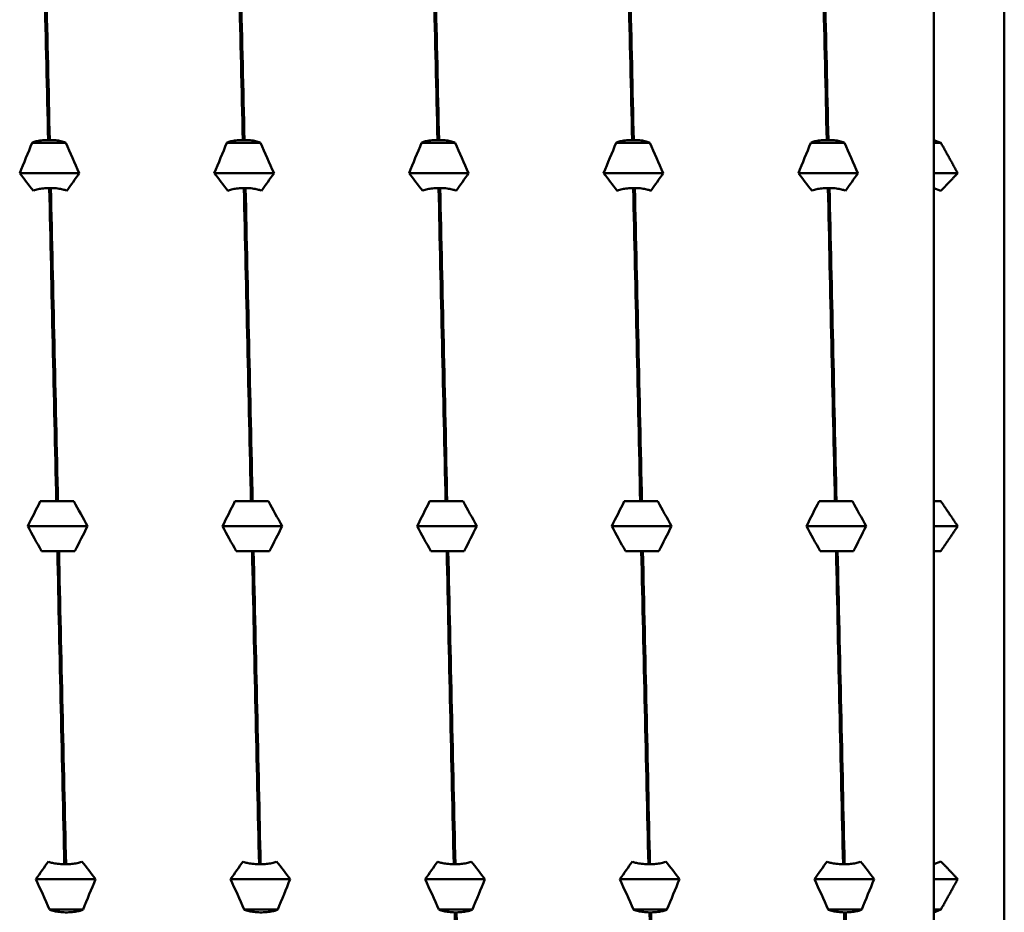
# Model space of a CAD drawing. Header units: millimetres. Extents: x 79 to 341, y 53 to 270.
# Tile 10 of 32: x 171 to 183, y 73 to 83. Entities that reach past the tile are written whole.
import ezdxf

# ---------------------------------------------------------------- set-up
doc = ezdxf.new("R2010")
doc.units = ezdxf.units.MM
doc.layers.add('Видимый контур (ГОСТ)', color=7, linetype='Continuous', lineweight=50)

msp = doc.modelspace()

# ---------------------------------------------------------------- linework, layer by layer
at = {"layer": 'Видимый контур (ГОСТ)'}
for p, q in [((182.918, 92.762), (182.918, 62.012)), ((182.08, 85.442), (182.08, 81.975)), ((171.565, 81.975), (171.584, 81.975)), ((173.876, 81.975), (173.896, 81.975)), ((176.188, 81.975), (176.207, 81.975)), ((178.499, 81.975), (178.518, 81.975)), ((180.81, 81.975), (180.83, 81.975)), ((182.08, 81.942), (182.08, 81.975)), ((182.08, 81.975), (182.165, 81.942)), ((171.376, 81.942), (171.381, 81.945)), ((171.773, 81.942), (171.376, 81.942)), ((171.768, 81.945), (171.773, 81.942)), ((173.687, 81.942), (173.692, 81.945)), ((174.085, 81.942), (173.687, 81.942)), ((174.08, 81.945), (174.085, 81.942)), ((175.999, 81.942), (176.004, 81.945)), ((176.396, 81.942), (175.999, 81.942)), ((176.391, 81.945), (176.396, 81.942)), ((178.31, 81.942), (178.315, 81.945)), ((178.708, 81.942), (178.31, 81.942)), ((178.702, 81.945), (178.708, 81.942)), ((180.621, 81.942), (180.627, 81.945)), ((181.019, 81.942), (180.621, 81.942)), ((181.014, 81.945), (181.019, 81.942)), ((182.165, 81.942), (182.08, 81.942)), ((182.08, 81.58), (182.08, 81.942)), ((171.935, 81.58), (171.227, 81.58)), ((174.247, 81.58), (173.538, 81.58)), ((176.558, 81.58), (175.85, 81.58)), ((178.869, 81.58), (178.161, 81.58)), ((181.181, 81.58), (180.473, 81.58)), ((182.08, 81.404), (182.08, 81.58)), ((182.365, 81.58), (182.08, 81.58)), ((171.394, 81.374), (171.389, 81.371)), ((171.597, 81.404), (171.578, 81.404)), ((171.787, 81.371), (171.781, 81.374)), ((173.706, 81.374), (173.7, 81.371)), ((173.909, 81.404), (173.889, 81.404)), ((174.098, 81.371), (174.093, 81.374)), ((176.017, 81.374), (176.012, 81.371)), ((176.22, 81.404), (176.201, 81.404)), ((176.409, 81.371), (176.404, 81.374)), ((178.328, 81.374), (178.323, 81.371)), ((178.532, 81.404), (178.512, 81.404)), ((178.721, 81.371), (178.715, 81.374)), ((180.64, 81.374), (180.635, 81.371)), ((180.843, 81.404), (180.824, 81.404)), ((181.032, 81.371), (181.027, 81.374)), ((182.165, 81.371), (182.08, 81.404)), ((182.08, 81.404), (182.08, 77.683)), ((171.472, 77.683), (171.477, 77.683)), ((171.477, 77.683), (171.661, 77.683)), ((171.661, 77.683), (171.681, 77.683)), ((171.681, 77.683), (171.864, 77.683)), ((171.864, 77.683), (171.87, 77.683)), ((173.783, 77.683), (173.789, 77.683)), ((173.789, 77.683), (173.973, 77.683)), ((173.973, 77.683), (173.992, 77.683)), ((173.992, 77.683), (174.176, 77.683)), ((174.176, 77.683), (174.181, 77.683)), ((176.095, 77.683), (176.1, 77.683)), ((176.1, 77.683), (176.284, 77.683)), ((176.284, 77.683), (176.303, 77.683)), ((176.303, 77.683), (176.487, 77.683)), ((176.487, 77.683), (176.492, 77.683)), ((178.406, 77.683), (178.411, 77.683)), ((178.411, 77.683), (178.595, 77.683)), ((178.595, 77.683), (178.615, 77.683)), ((178.615, 77.683), (178.799, 77.683)), ((178.799, 77.683), (178.804, 77.683)), ((180.718, 77.683), (180.723, 77.683)), ((180.723, 77.683), (180.907, 77.683)), ((180.907, 77.683), (180.926, 77.683)), ((180.926, 77.683), (181.11, 77.683)), ((181.11, 77.683), (181.115, 77.683)), ((182.08, 77.683), (182.165, 77.683)), ((182.08, 77.387), (182.08, 77.683)), ((172.032, 77.387), (171.323, 77.387)), ((174.343, 77.387), (173.635, 77.387)), ((176.654, 77.387), (175.946, 77.387)), ((178.966, 77.387), (178.257, 77.387)), ((181.277, 77.387), (180.569, 77.387)), ((182.08, 77.092), (182.08, 77.387)), ((182.365, 77.387), (182.08, 77.387)), ((171.49, 77.092), (171.485, 77.092)), ((171.674, 77.092), (171.49, 77.092)), ((171.694, 77.092), (171.674, 77.092)), ((171.878, 77.092), (171.694, 77.092)), ((171.883, 77.092), (171.878, 77.092)), ((173.802, 77.092), (173.797, 77.092)), ((173.986, 77.092), (173.802, 77.092)), ((174.005, 77.092), (173.986, 77.092)), ((174.189, 77.092), (174.005, 77.092)), ((174.194, 77.092), (174.189, 77.092)), ((176.113, 77.092), (176.108, 77.092)), ((176.297, 77.092), (176.113, 77.092)), ((176.316, 77.092), (176.297, 77.092)), ((176.5, 77.092), (176.316, 77.092)), ((176.506, 77.092), (176.5, 77.092)), ((178.425, 77.092), (178.419, 77.092)), ((178.608, 77.092), (178.425, 77.092)), ((178.628, 77.092), (178.608, 77.092)), ((178.812, 77.092), (178.628, 77.092)), ((178.817, 77.092), (178.812, 77.092)), ((180.736, 77.092), (180.731, 77.092)), ((180.92, 77.092), (180.736, 77.092)), ((180.939, 77.092), (180.92, 77.092)), ((181.123, 77.092), (180.939, 77.092)), ((181.128, 77.092), (181.123, 77.092)), ((182.165, 77.092), (182.08, 77.092)), ((182.08, 77.092), (182.08, 73.371)), ((171.568, 73.404), (171.574, 73.401)), ((171.757, 73.371), (171.777, 73.371)), ((171.961, 73.401), (171.966, 73.404)), ((173.88, 73.404), (173.885, 73.401)), ((174.069, 73.371), (174.088, 73.371)), ((174.272, 73.401), (174.277, 73.404)), ((176.191, 73.404), (176.196, 73.401)), ((176.38, 73.371), (176.4, 73.371)), ((176.584, 73.401), (176.589, 73.404)), ((178.503, 73.404), (178.508, 73.401)), ((178.692, 73.371), (178.711, 73.371)), ((178.895, 73.401), (178.9, 73.404)), ((180.814, 73.404), (180.819, 73.401)), ((181.003, 73.371), (181.022, 73.371)), ((181.206, 73.401), (181.212, 73.404)), ((182.08, 73.371), (182.165, 73.404)), ((182.08, 73.194), (182.08, 73.371)), ((172.128, 73.194), (171.42, 73.194)), ((174.439, 73.194), (173.731, 73.194)), ((176.751, 73.194), (176.042, 73.194)), ((179.062, 73.194), (178.354, 73.194)), ((181.373, 73.194), (180.665, 73.194)), ((182.08, 72.832), (182.08, 73.194)), ((182.365, 73.194), (182.08, 73.194)), ((171.587, 72.83), (171.582, 72.832)), ((171.979, 72.832), (171.582, 72.832)), ((171.79, 72.799), (171.771, 72.799)), ((171.979, 72.832), (171.974, 72.83)), ((174.291, 72.832), (173.893, 72.832)), ((173.898, 72.83), (173.893, 72.832)), ((174.101, 72.799), (174.082, 72.799)), ((174.291, 72.832), (174.285, 72.83)), ((176.602, 72.832), (176.204, 72.832)), ((176.21, 72.83), (176.204, 72.832)), ((176.413, 72.799), (176.393, 72.799)), ((176.602, 72.832), (176.597, 72.83)), ((178.913, 72.832), (178.516, 72.832)), ((178.521, 72.83), (178.516, 72.832)), ((178.724, 72.799), (178.705, 72.799)), ((178.913, 72.832), (178.908, 72.83)), ((181.225, 72.832), (180.827, 72.832)), ((180.832, 72.83), (180.827, 72.832)), ((181.036, 72.799), (181.016, 72.799)), ((181.225, 72.832), (181.219, 72.83)), ((182.08, 72.799), (182.08, 72.832)), ((182.165, 72.832), (182.08, 72.799)), ((182.165, 72.832), (182.08, 72.832)), ((182.08, 72.799), (182.08, 69.332))]:
    msp.add_line(p, q, dxfattribs=at)
for points in [[(171.482, 85.442), (171.509, 84.346), (171.537, 83.18), (171.565, 81.975)], [(171.584, 81.975), (171.557, 83.18), (171.529, 84.346), (171.501, 85.442)], [(173.793, 85.442), (173.821, 84.346), (173.849, 83.18), (173.876, 81.975)], [(173.896, 81.975), (173.868, 83.18), (173.84, 84.346), (173.812, 85.442)], [(176.104, 85.442), (176.132, 84.346), (176.16, 83.18), (176.188, 81.975)], [(176.207, 81.975), (176.179, 83.18), (176.152, 84.346), (176.124, 85.442)], [(178.416, 85.442), (178.444, 84.346), (178.471, 83.18), (178.499, 81.975)], [(178.518, 81.975), (178.491, 83.18), (178.463, 84.346), (178.435, 85.442)], [(180.727, 85.442), (180.755, 84.346), (180.783, 83.18), (180.81, 81.975)], [(180.83, 81.975), (180.802, 83.18), (180.774, 84.346), (180.747, 85.442)], [(171.227, 81.58), (171.276, 81.701), (171.326, 81.822), (171.376, 81.942)], [(171.773, 81.942), (171.828, 81.822), (171.882, 81.701), (171.935, 81.58)], [(173.538, 81.58), (173.588, 81.701), (173.637, 81.822), (173.687, 81.942)], [(174.085, 81.942), (174.139, 81.822), (174.193, 81.701), (174.247, 81.58)], [(175.85, 81.58), (175.899, 81.701), (175.949, 81.822), (175.999, 81.942)], [(176.396, 81.942), (176.45, 81.822), (176.504, 81.701), (176.558, 81.58)], [(178.161, 81.58), (178.21, 81.701), (178.26, 81.822), (178.31, 81.942)], [(178.708, 81.942), (178.762, 81.822), (178.816, 81.701), (178.869, 81.58)], [(180.473, 81.58), (180.522, 81.701), (180.571, 81.822), (180.621, 81.942)], [(181.019, 81.942), (181.073, 81.822), (181.127, 81.701), (181.181, 81.58)], [(171.389, 81.371), (171.335, 81.441), (171.281, 81.51), (171.227, 81.58)], [(171.935, 81.58), (171.886, 81.51), (171.836, 81.441), (171.787, 81.371)], [(173.7, 81.371), (173.646, 81.441), (173.592, 81.51), (173.538, 81.58)], [(174.247, 81.58), (174.197, 81.51), (174.148, 81.441), (174.098, 81.371)], [(176.012, 81.371), (175.957, 81.441), (175.903, 81.51), (175.85, 81.58)], [(176.558, 81.58), (176.509, 81.51), (176.459, 81.441), (176.409, 81.371)], [(178.323, 81.371), (178.269, 81.441), (178.215, 81.51), (178.161, 81.58)], [(178.869, 81.58), (178.82, 81.51), (178.771, 81.441), (178.721, 81.371)], [(180.635, 81.371), (180.58, 81.441), (180.526, 81.51), (180.473, 81.58)], [(181.181, 81.58), (181.132, 81.51), (181.082, 81.441), (181.032, 81.371)], [(171.578, 81.404), (171.606, 80.187), (171.633, 78.937), (171.661, 77.683)], [(171.681, 77.683), (171.653, 78.937), (171.625, 80.187), (171.597, 81.404)], [(173.889, 81.404), (173.917, 80.187), (173.945, 78.937), (173.973, 77.683)], [(173.992, 77.683), (173.964, 78.937), (173.937, 80.187), (173.909, 81.404)], [(176.201, 81.404), (176.228, 80.187), (176.256, 78.937), (176.284, 77.683)], [(176.303, 77.683), (176.276, 78.937), (176.248, 80.187), (176.22, 81.404)], [(178.512, 81.404), (178.54, 80.187), (178.568, 78.937), (178.595, 77.683)], [(178.615, 77.683), (178.587, 78.937), (178.559, 80.187), (178.532, 81.404)], [(180.824, 81.404), (180.851, 80.187), (180.879, 78.937), (180.907, 77.683)], [(180.926, 77.683), (180.898, 78.937), (180.871, 80.187), (180.843, 81.404)], [(171.323, 77.387), (171.372, 77.486), (171.422, 77.585), (171.472, 77.683)], [(171.87, 77.683), (171.924, 77.585), (171.978, 77.486), (172.032, 77.387)], [(173.635, 77.387), (173.684, 77.486), (173.733, 77.585), (173.783, 77.683)], [(174.181, 77.683), (174.235, 77.585), (174.289, 77.486), (174.343, 77.387)], [(175.946, 77.387), (175.995, 77.486), (176.045, 77.585), (176.095, 77.683)], [(176.492, 77.683), (176.547, 77.585), (176.601, 77.486), (176.654, 77.387)], [(178.257, 77.387), (178.307, 77.486), (178.356, 77.585), (178.406, 77.683)], [(178.804, 77.683), (178.858, 77.585), (178.912, 77.486), (178.966, 77.387)], [(180.569, 77.387), (180.618, 77.486), (180.668, 77.585), (180.718, 77.683)], [(181.115, 77.683), (181.17, 77.585), (181.224, 77.486), (181.277, 77.387)], [(171.485, 77.092), (171.431, 77.19), (171.377, 77.289), (171.323, 77.387)], [(172.032, 77.387), (171.982, 77.289), (171.933, 77.19), (171.883, 77.092)], [(173.797, 77.092), (173.742, 77.19), (173.688, 77.289), (173.635, 77.387)], [(174.343, 77.387), (174.294, 77.289), (174.244, 77.19), (174.194, 77.092)], [(176.108, 77.092), (176.054, 77.19), (176, 77.289), (175.946, 77.387)], [(176.654, 77.387), (176.605, 77.289), (176.556, 77.19), (176.506, 77.092)], [(178.419, 77.092), (178.365, 77.19), (178.311, 77.289), (178.257, 77.387)], [(178.966, 77.387), (178.917, 77.289), (178.867, 77.19), (178.817, 77.092)], [(180.731, 77.092), (180.677, 77.19), (180.623, 77.289), (180.569, 77.387)], [(181.277, 77.387), (181.228, 77.289), (181.178, 77.19), (181.128, 77.092)], [(171.674, 77.092), (171.702, 75.838), (171.73, 74.587), (171.757, 73.371)], [(171.777, 73.371), (171.749, 74.587), (171.721, 75.838), (171.694, 77.092)], [(173.986, 77.092), (174.013, 75.838), (174.041, 74.587), (174.069, 73.371)], [(174.088, 73.371), (174.061, 74.587), (174.033, 75.838), (174.005, 77.092)], [(176.297, 77.092), (176.325, 75.838), (176.353, 74.587), (176.38, 73.371)], [(176.4, 73.371), (176.372, 74.587), (176.344, 75.838), (176.316, 77.092)], [(178.608, 77.092), (178.636, 75.838), (178.664, 74.587), (178.692, 73.371)], [(178.711, 73.371), (178.683, 74.587), (178.656, 75.838), (178.628, 77.092)], [(180.92, 77.092), (180.948, 75.838), (180.975, 74.587), (181.003, 73.371)], [(181.022, 73.371), (180.995, 74.587), (180.967, 75.838), (180.939, 77.092)], [(171.42, 73.194), (171.469, 73.264), (171.518, 73.334), (171.568, 73.404)], [(171.966, 73.404), (172.02, 73.334), (172.074, 73.264), (172.128, 73.194)], [(173.731, 73.194), (173.78, 73.264), (173.83, 73.334), (173.88, 73.404)], [(174.277, 73.404), (174.332, 73.334), (174.386, 73.264), (174.439, 73.194)], [(176.042, 73.194), (176.092, 73.264), (176.141, 73.334), (176.191, 73.404)], [(176.589, 73.404), (176.643, 73.334), (176.697, 73.264), (176.751, 73.194)], [(178.354, 73.194), (178.403, 73.264), (178.453, 73.334), (178.503, 73.404)], [(178.9, 73.404), (178.954, 73.334), (179.008, 73.264), (179.062, 73.194)], [(180.665, 73.194), (180.714, 73.264), (180.764, 73.334), (180.814, 73.404)], [(181.212, 73.404), (181.266, 73.334), (181.32, 73.264), (181.373, 73.194)], [(171.582, 72.832), (171.527, 72.953), (171.473, 73.074), (171.42, 73.194)], [(172.128, 73.194), (172.079, 73.074), (172.029, 72.953), (171.979, 72.832)], [(173.893, 72.832), (173.839, 72.953), (173.785, 73.074), (173.731, 73.194)], [(174.439, 73.194), (174.39, 73.074), (174.341, 72.953), (174.291, 72.832)], [(176.204, 72.832), (176.15, 72.953), (176.096, 73.074), (176.042, 73.194)], [(176.751, 73.194), (176.702, 73.074), (176.652, 72.953), (176.602, 72.832)], [(178.516, 72.832), (178.461, 72.953), (178.407, 73.074), (178.354, 73.194)], [(179.062, 73.194), (179.013, 73.074), (178.963, 72.953), (178.913, 72.832)], [(180.827, 72.832), (180.773, 72.953), (180.719, 73.074), (180.665, 73.194)], [(181.373, 73.194), (181.324, 73.074), (181.275, 72.953), (181.225, 72.832)], [(176.393, 72.799), (176.421, 71.595), (176.449, 70.429), (176.477, 69.332)], [(176.496, 69.332), (176.468, 70.429), (176.441, 71.595), (176.413, 72.799)], [(178.705, 72.799), (178.733, 71.595), (178.76, 70.429), (178.788, 69.332)], [(178.807, 69.332), (178.78, 70.429), (178.752, 71.595), (178.724, 72.799)], [(181.016, 72.799), (181.044, 71.595), (181.072, 70.429), (181.099, 69.332)], [(181.119, 69.332), (181.091, 70.429), (181.063, 71.595), (181.036, 72.799)]]:
    msp.add_open_spline(points, degree=3, dxfattribs=at)
for points, knots in [([(171.381, 81.945), (171.392, 81.95), (171.407, 81.955), (171.441, 81.964), (171.461, 81.968), (171.509, 81.973), (171.537, 81.975), (171.565, 81.975)], [-0.02287204, -0.02287204, -0.02287204, -0.02287204, -0.01567294, -0.01567294, -0.00847425, -0.00847425, 0, 0, 0, 0]), ([(171.584, 81.975), (171.608, 81.975), (171.632, 81.974), (171.677, 81.969), (171.697, 81.966), (171.737, 81.957), (171.755, 81.951), (171.768, 81.945)], [-0.02286575, -0.02286575, -0.02286575, -0.02286575, -0.01566856, -0.01566856, -0.00847177, -0.00847177, 0, 0, 0, 0]), ([(173.692, 81.945), (173.703, 81.95), (173.718, 81.955), (173.753, 81.964), (173.773, 81.968), (173.82, 81.973), (173.848, 81.975), (173.876, 81.975)], [-0.02287204, -0.02287204, -0.02287204, -0.02287204, -0.01567294, -0.01567294, -0.00847425, -0.00847425, 0, 0, 0, 0]), ([(173.896, 81.975), (173.92, 81.975), (173.943, 81.974), (173.988, 81.969), (174.009, 81.966), (174.049, 81.957), (174.066, 81.951), (174.08, 81.945)], [-0.02286575, -0.02286575, -0.02286575, -0.02286575, -0.01566856, -0.01566856, -0.00847177, -0.00847177, 0, 0, 0, 0]), ([(176.004, 81.945), (176.015, 81.95), (176.029, 81.955), (176.064, 81.964), (176.084, 81.968), (176.132, 81.973), (176.159, 81.975), (176.188, 81.975)], [-0.02287204, -0.02287204, -0.02287204, -0.02287204, -0.01567294, -0.01567294, -0.00847425, -0.00847425, 0, 0, 0, 0]), ([(176.207, 81.975), (176.231, 81.975), (176.255, 81.974), (176.299, 81.969), (176.32, 81.966), (176.36, 81.957), (176.378, 81.951), (176.391, 81.945)], [-0.02286575, -0.02286575, -0.02286575, -0.02286575, -0.01566856, -0.01566856, -0.00847177, -0.00847177, 0, 0, 0, 0]), ([(178.315, 81.945), (178.326, 81.95), (178.341, 81.955), (178.376, 81.964), (178.396, 81.968), (178.443, 81.973), (178.471, 81.975), (178.499, 81.975)], [-0.02287204, -0.02287204, -0.02287204, -0.02287204, -0.01567294, -0.01567294, -0.00847425, -0.00847425, 0, 0, 0, 0]), ([(178.518, 81.975), (178.542, 81.975), (178.566, 81.974), (178.611, 81.969), (178.632, 81.966), (178.671, 81.957), (178.689, 81.951), (178.702, 81.945)], [-0.02286575, -0.02286575, -0.02286575, -0.02286575, -0.01566856, -0.01566856, -0.00847177, -0.00847177, 0, 0, 0, 0]), ([(180.627, 81.945), (180.638, 81.95), (180.652, 81.955), (180.687, 81.964), (180.707, 81.968), (180.754, 81.973), (180.782, 81.975), (180.81, 81.975)], [-0.02287204, -0.02287204, -0.02287204, -0.02287204, -0.01567294, -0.01567294, -0.00847425, -0.00847425, 0, 0, 0, 0]), ([(180.83, 81.975), (180.854, 81.975), (180.877, 81.974), (180.922, 81.969), (180.943, 81.966), (180.983, 81.957), (181.001, 81.951), (181.014, 81.945)], [-0.02286575, -0.02286575, -0.02286575, -0.02286575, -0.01566856, -0.01566856, -0.00847177, -0.00847177, 0, 0, 0, 0]), ([(171.578, 81.404), (171.554, 81.404), (171.53, 81.402), (171.486, 81.398), (171.465, 81.395), (171.425, 81.386), (171.407, 81.38), (171.394, 81.374)], [-0.02286575, -0.02286575, -0.02286575, -0.02286575, -0.01566856, -0.01566856, -0.00847177, -0.00847177, 0, 0, 0, 0]), ([(171.781, 81.374), (171.77, 81.379), (171.756, 81.384), (171.721, 81.393), (171.701, 81.396), (171.653, 81.402), (171.626, 81.404), (171.597, 81.404)], [-0.02287204, -0.02287204, -0.02287204, -0.02287204, -0.01567294, -0.01567294, -0.00847425, -0.00847425, 0, 0, 0, 0]), ([(173.889, 81.404), (173.865, 81.404), (173.842, 81.402), (173.797, 81.398), (173.776, 81.395), (173.736, 81.386), (173.719, 81.38), (173.706, 81.374)], [-0.02286575, -0.02286575, -0.02286575, -0.02286575, -0.01566856, -0.01566856, -0.00847177, -0.00847177, 0, 0, 0, 0]), ([(174.093, 81.374), (174.082, 81.379), (174.067, 81.384), (174.032, 81.393), (174.012, 81.396), (173.965, 81.402), (173.937, 81.404), (173.909, 81.404)], [-0.02287204, -0.02287204, -0.02287204, -0.02287204, -0.01567294, -0.01567294, -0.00847425, -0.00847425, 0, 0, 0, 0]), ([(176.201, 81.404), (176.177, 81.404), (176.153, 81.402), (176.108, 81.398), (176.088, 81.395), (176.048, 81.386), (176.03, 81.38), (176.017, 81.374)], [-0.02286575, -0.02286575, -0.02286575, -0.02286575, -0.01566856, -0.01566856, -0.00847177, -0.00847177, 0, 0, 0, 0]), ([(176.404, 81.374), (176.393, 81.379), (176.378, 81.384), (176.344, 81.393), (176.324, 81.396), (176.276, 81.402), (176.248, 81.404), (176.22, 81.404)], [-0.02287204, -0.02287204, -0.02287204, -0.02287204, -0.01567294, -0.01567294, -0.00847425, -0.00847425, 0, 0, 0, 0]), ([(178.512, 81.404), (178.488, 81.404), (178.465, 81.402), (178.42, 81.398), (178.399, 81.395), (178.359, 81.386), (178.341, 81.38), (178.328, 81.374)], [-0.02286575, -0.02286575, -0.02286575, -0.02286575, -0.01566856, -0.01566856, -0.00847177, -0.00847177, 0, 0, 0, 0]), ([(178.715, 81.374), (178.704, 81.379), (178.69, 81.384), (178.655, 81.393), (178.635, 81.396), (178.588, 81.402), (178.56, 81.404), (178.532, 81.404)], [-0.02287204, -0.02287204, -0.02287204, -0.02287204, -0.01567294, -0.01567294, -0.00847425, -0.00847425, 0, 0, 0, 0]), ([(180.824, 81.404), (180.8, 81.404), (180.776, 81.402), (180.731, 81.398), (180.71, 81.395), (180.671, 81.386), (180.653, 81.38), (180.64, 81.374)], [-0.02286575, -0.02286575, -0.02286575, -0.02286575, -0.01566856, -0.01566856, -0.00847177, -0.00847177, 0, 0, 0, 0]), ([(181.027, 81.374), (181.016, 81.379), (181.001, 81.384), (180.966, 81.393), (180.946, 81.396), (180.899, 81.402), (180.871, 81.404), (180.843, 81.404)], [-0.02287204, -0.02287204, -0.02287204, -0.02287204, -0.01567294, -0.01567294, -0.00847425, -0.00847425, 0, 0, 0, 0]), ([(171.574, 73.401), (171.585, 73.395), (171.599, 73.39), (171.634, 73.382), (171.654, 73.378), (171.702, 73.373), (171.729, 73.371), (171.757, 73.371)], [-0.02287204, -0.02287204, -0.02287204, -0.02287204, -0.01567294, -0.01567294, -0.00847425, -0.00847425, 0, 0, 0, 0]), ([(171.777, 73.371), (171.801, 73.371), (171.825, 73.372), (171.869, 73.377), (171.89, 73.38), (171.93, 73.389), (171.948, 73.394), (171.961, 73.401)], [-0.02286575, -0.02286575, -0.02286575, -0.02286575, -0.01566856, -0.01566856, -0.00847177, -0.00847177, 0, 0, 0, 0]), ([(173.885, 73.401), (173.896, 73.395), (173.911, 73.39), (173.945, 73.382), (173.965, 73.378), (174.013, 73.373), (174.041, 73.371), (174.069, 73.371)], [-0.02287204, -0.02287204, -0.02287204, -0.02287204, -0.01567294, -0.01567294, -0.00847425, -0.00847425, 0, 0, 0, 0]), ([(174.088, 73.371), (174.112, 73.371), (174.136, 73.372), (174.181, 73.377), (174.201, 73.38), (174.241, 73.389), (174.259, 73.394), (174.272, 73.401)], [-0.02286575, -0.02286575, -0.02286575, -0.02286575, -0.01566856, -0.01566856, -0.00847177, -0.00847177, 0, 0, 0, 0]), ([(176.196, 73.401), (176.207, 73.395), (176.222, 73.39), (176.257, 73.382), (176.277, 73.378), (176.324, 73.373), (176.352, 73.371), (176.38, 73.371)], [-0.02287204, -0.02287204, -0.02287204, -0.02287204, -0.01567294, -0.01567294, -0.00847425, -0.00847425, 0, 0, 0, 0]), ([(176.4, 73.371), (176.424, 73.371), (176.447, 73.372), (176.492, 73.377), (176.513, 73.38), (176.553, 73.389), (176.57, 73.394), (176.584, 73.401)], [-0.02286575, -0.02286575, -0.02286575, -0.02286575, -0.01566856, -0.01566856, -0.00847177, -0.00847177, 0, 0, 0, 0]), ([(178.508, 73.401), (178.519, 73.395), (178.533, 73.39), (178.568, 73.382), (178.588, 73.378), (178.636, 73.373), (178.663, 73.371), (178.692, 73.371)], [-0.02287204, -0.02287204, -0.02287204, -0.02287204, -0.01567294, -0.01567294, -0.00847425, -0.00847425, 0, 0, 0, 0]), ([(178.711, 73.371), (178.735, 73.371), (178.759, 73.372), (178.803, 73.377), (178.824, 73.38), (178.864, 73.389), (178.882, 73.394), (178.895, 73.401)], [-0.02286575, -0.02286575, -0.02286575, -0.02286575, -0.01566856, -0.01566856, -0.00847177, -0.00847177, 0, 0, 0, 0]), ([(180.819, 73.401), (180.83, 73.395), (180.845, 73.39), (180.88, 73.382), (180.9, 73.378), (180.947, 73.373), (180.975, 73.371), (181.003, 73.371)], [-0.02287204, -0.02287204, -0.02287204, -0.02287204, -0.01567294, -0.01567294, -0.00847425, -0.00847425, 0, 0, 0, 0]), ([(181.022, 73.371), (181.046, 73.371), (181.07, 73.372), (181.115, 73.377), (181.136, 73.38), (181.175, 73.389), (181.193, 73.394), (181.206, 73.401)], [-0.02286575, -0.02286575, -0.02286575, -0.02286575, -0.01566856, -0.01566856, -0.00847177, -0.00847177, 0, 0, 0, 0]), ([(171.771, 72.799), (171.747, 72.8), (171.723, 72.801), (171.678, 72.806), (171.657, 72.809), (171.618, 72.817), (171.6, 72.823), (171.587, 72.83)], [-0.02286575, -0.02286575, -0.02286575, -0.02286575, -0.01566856, -0.01566856, -0.00847177, -0.00847177, 0, 0, 0, 0]), ([(171.974, 72.83), (171.963, 72.824), (171.948, 72.819), (171.913, 72.811), (171.893, 72.807), (171.846, 72.801), (171.818, 72.8), (171.79, 72.799)], [-0.02287204, -0.02287204, -0.02287204, -0.02287204, -0.01567294, -0.01567294, -0.00847425, -0.00847425, 0, 0, 0, 0]), ([(174.082, 72.799), (174.058, 72.8), (174.034, 72.801), (173.99, 72.806), (173.969, 72.809), (173.929, 72.817), (173.911, 72.823), (173.898, 72.83)], [-0.02286575, -0.02286575, -0.02286575, -0.02286575, -0.01566856, -0.01566856, -0.00847177, -0.00847177, 0, 0, 0, 0]), ([(174.285, 72.83), (174.274, 72.824), (174.26, 72.819), (174.225, 72.811), (174.205, 72.807), (174.157, 72.801), (174.13, 72.8), (174.101, 72.799)], [-0.02287204, -0.02287204, -0.02287204, -0.02287204, -0.01567294, -0.01567294, -0.00847425, -0.00847425, 0, 0, 0, 0]), ([(176.393, 72.799), (176.369, 72.8), (176.346, 72.801), (176.301, 72.806), (176.28, 72.809), (176.24, 72.817), (176.223, 72.823), (176.21, 72.83)], [-0.02286575, -0.02286575, -0.02286575, -0.02286575, -0.01566856, -0.01566856, -0.00847177, -0.00847177, 0, 0, 0, 0]), ([(176.597, 72.83), (176.586, 72.824), (176.571, 72.819), (176.536, 72.811), (176.516, 72.807), (176.469, 72.801), (176.441, 72.8), (176.413, 72.799)], [-0.02287204, -0.02287204, -0.02287204, -0.02287204, -0.01567294, -0.01567294, -0.00847425, -0.00847425, 0, 0, 0, 0]), ([(178.705, 72.799), (178.681, 72.8), (178.657, 72.801), (178.612, 72.806), (178.592, 72.809), (178.552, 72.817), (178.534, 72.823), (178.521, 72.83)], [-0.02286575, -0.02286575, -0.02286575, -0.02286575, -0.01566856, -0.01566856, -0.00847177, -0.00847177, 0, 0, 0, 0]), ([(178.908, 72.83), (178.897, 72.824), (178.882, 72.819), (178.848, 72.811), (178.828, 72.807), (178.78, 72.801), (178.752, 72.8), (178.724, 72.799)], [-0.02287204, -0.02287204, -0.02287204, -0.02287204, -0.01567294, -0.01567294, -0.00847425, -0.00847425, 0, 0, 0, 0]), ([(181.016, 72.799), (180.992, 72.8), (180.969, 72.801), (180.924, 72.806), (180.903, 72.809), (180.863, 72.817), (180.845, 72.823), (180.832, 72.83)], [-0.02286575, -0.02286575, -0.02286575, -0.02286575, -0.01566856, -0.01566856, -0.00847177, -0.00847177, 0, 0, 0, 0]), ([(181.219, 72.83), (181.208, 72.824), (181.194, 72.819), (181.159, 72.811), (181.139, 72.807), (181.092, 72.801), (181.064, 72.8), (181.036, 72.799)], [-0.02287204, -0.02287204, -0.02287204, -0.02287204, -0.01567294, -0.01567294, -0.00847425, -0.00847425, 0, 0, 0, 0])]:
    msp.add_open_spline(points, degree=3, knots=knots, dxfattribs=at)
for points, weights in [([(182.165, 81.942), (182.267, 81.76), (182.365, 81.58)], [1.00026890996, 1.00056011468, 1.0006876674]), ([(182.365, 81.58), (182.267, 81.477), (182.165, 81.371)], [1.0006876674, 1.00056011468, 1.00026890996]), ([(182.165, 77.683), (182.267, 77.534), (182.365, 77.387)], [1.00026890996, 1.00056011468, 1.0006876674]), ([(182.365, 77.387), (182.267, 77.241), (182.165, 77.092)], [1.0006876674, 1.00056011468, 1.00026890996]), ([(182.165, 73.404), (182.267, 73.298), (182.365, 73.194)], [1.00026890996, 1.00056011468, 1.0006876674]), ([(182.365, 73.194), (182.267, 73.015), (182.165, 72.832)], [1.0006876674, 1.00056011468, 1.00026890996])]:
    msp.add_rational_spline(points, weights, degree=2, dxfattribs=at)

doc.saveas('drawing.dxf')
